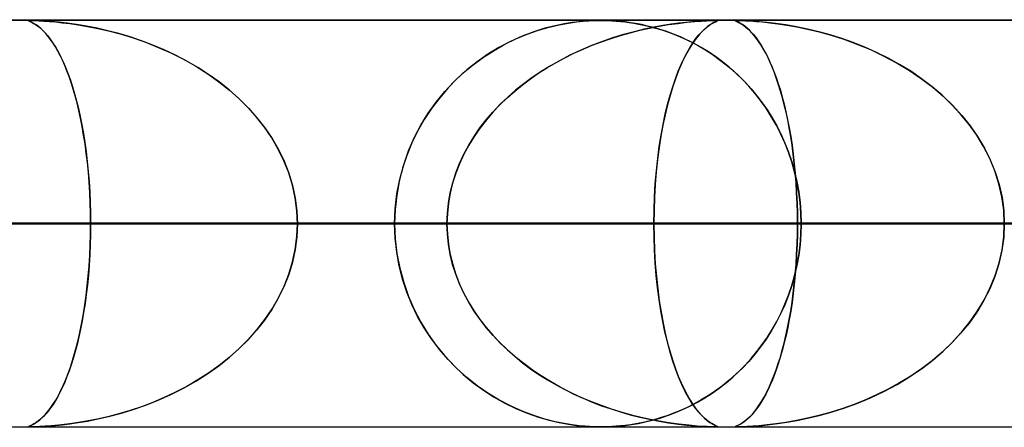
# Model space of a CAD drawing. Header units: millimetres. Extents: x -790 to 790, y -924 to 924.
# Tile 34 of 48: x 156 to 180, y 914 to 924. Entities that reach past the tile are written whole.
import ezdxf

# ---------------------------------------------------------------- set-up
doc = ezdxf.new("R2010")
doc.units = ezdxf.units.MM
doc.layers.add('HIDDEN', color=7, linetype='Continuous')
doc.layers.add('THICK', color=7, linetype='Continuous')

msp = doc.modelspace()

# ---------------------------------------------------------------- linework, layer by layer
at = {"layer": 'HIDDEN'}
for p, q in [((344.621, 923.99), (0, 923.99)), ((677, 923.99), (0, 923.99)), ((344.621, 923.99), (0, 923.99)), ((329.536, 923.98), (0, 923.98)), ((156.444, 923.973), (156.448, 923.977)), ((156.456, 923.966), (156.444, 923.973)), ((156.448, 923.977), (156.445, 923.973)), ((156.445, 923.973), (156.454, 923.967)), ((156.464, 923.979), (156.448, 923.977)), ((156.448, 923.977), (156.465, 923.979)), ((156.454, 923.967), (156.473, 923.958)), ((156.482, 923.954), (156.456, 923.966)), ((156.496, 923.98), (156.464, 923.979)), ((156.465, 923.979), (156.497, 923.98)), ((156.473, 923.958), (156.497, 923.946)), ((156.521, 923.935), (156.482, 923.954)), ((156.547, 923.979), (156.496, 923.98)), ((156.497, 923.98), (156.544, 923.979)), ((156.497, 923.946), (156.528, 923.931)), ((156.57, 923.908), (156.521, 923.935)), ((156.528, 923.931), (156.566, 923.91)), ((156.544, 923.979), (156.61, 923.978)), ((156.621, 923.977), (156.547, 923.979)), ((156.566, 923.91), (156.611, 923.883)), ((156.626, 923.873), (156.57, 923.908)), ((156.61, 923.978), (156.7, 923.974)), ((156.611, 923.883), (156.661, 923.848)), ((156.721, 923.973), (156.621, 923.977)), ((156.684, 923.831), (156.626, 923.873)), ((156.661, 923.848), (156.716, 923.805)), ((156.743, 923.782), (156.684, 923.831)), ((156.7, 923.974), (156.817, 923.967)), ((156.847, 923.965), (156.721, 923.973)), ((156.817, 923.967), (156.955, 923.958)), ((157, 923.954), (156.847, 923.965)), ((156.955, 923.958), (157.108, 923.944)), ((157.18, 923.937), (157, 923.954)), ((157.108, 923.944), (157.271, 923.927)), ((157.387, 923.914), (157.18, 923.937)), ((157.271, 923.927), (157.453, 923.905)), ((157.617, 923.882), (157.387, 923.914)), ((157.453, 923.905), (157.661, 923.875)), ((157.866, 923.84), (157.617, 923.882)), ((157.661, 923.875), (157.891, 923.836)), ((158.125, 923.789), (157.866, 923.84)), ((157.891, 923.836), (158.141, 923.786)), ((169.374, 923.852), (169.126, 923.789)), ((169.232, 923.818), (169.478, 923.875)), ((169.598, 923.898), (169.374, 923.852)), ((169.478, 923.875), (169.702, 923.916)), ((169.795, 923.93), (169.598, 923.898)), ((169.702, 923.916), (169.899, 923.944)), ((169.963, 923.951), (169.795, 923.93)), ((169.899, 923.944), (170.068, 923.961)), ((170.103, 923.964), (169.963, 923.951)), ((170.068, 923.961), (170.206, 923.971)), ((170.223, 923.972), (170.103, 923.964)), ((170.206, 923.971), (170.317, 923.977)), ((170.326, 923.977), (170.223, 923.972)), ((170.317, 923.977), (170.412, 923.979)), ((170.416, 923.979), (170.326, 923.977)), ((170.412, 923.979), (170.5, 923.98)), ((170.5, 923.98), (170.416, 923.979)), ((170.5, 923.98), (170.583, 923.979)), ((170.584, 923.979), (170.5, 923.98)), ((170.583, 923.979), (170.67, 923.977)), ((170.676, 923.977), (170.584, 923.979)), ((170.67, 923.977), (170.769, 923.973)), ((170.775, 923.972), (170.676, 923.977)), ((170.769, 923.973), (170.878, 923.966)), ((170.878, 923.966), (170.775, 923.972)), ((170.878, 923.966), (170.99, 923.956)), ((170.985, 923.956), (170.878, 923.966)), ((171.099, 923.944), (170.985, 923.956)), ((170.99, 923.956), (171.097, 923.944)), ((171.097, 923.944), (171.197, 923.931)), ((171.224, 923.927), (171.099, 923.944)), ((171.197, 923.931), (171.305, 923.914)), ((171.357, 923.905), (171.224, 923.927)), ((171.305, 923.914), (171.424, 923.893)), ((171.5, 923.878), (171.357, 923.905)), ((171.424, 923.893), (171.554, 923.867)), ((171.648, 923.845), (171.5, 923.878)), ((171.554, 923.867), (171.693, 923.834)), ((171.801, 923.806), (171.648, 923.845)), ((171.693, 923.792), (171.928, 923.838)), ((171.693, 923.834), (171.841, 923.795)), ((172.024, 923.855), (171.802, 923.814)), ((171.928, 923.838), (172.163, 923.878)), ((172.229, 923.888), (172.024, 923.855)), ((172.163, 923.878), (172.395, 923.91)), ((172.417, 923.913), (172.229, 923.888)), ((172.395, 923.91), (172.613, 923.936)), ((172.586, 923.933), (172.417, 923.913)), ((172.732, 923.947), (172.586, 923.933)), ((172.613, 923.936), (172.807, 923.954)), ((172.865, 923.958), (172.732, 923.947)), ((172.807, 923.954), (172.97, 923.966)), ((172.99, 923.967), (172.865, 923.958)), ((172.97, 923.966), (173.1, 923.973)), ((173.102, 923.973), (172.99, 923.967)), ((173.047, 923.769), (173.114, 923.825)), ((173.122, 923.832), (173.058, 923.779)), ((173.1, 923.973), (173.195, 923.977)), ((173.193, 923.977), (173.102, 923.973)), ((173.114, 923.825), (173.177, 923.871)), ((173.18, 923.873), (173.122, 923.832)), ((173.177, 923.871), (173.234, 923.906)), ((173.231, 923.905), (173.18, 923.873)), ((173.261, 923.979), (173.193, 923.977)), ((173.195, 923.977), (173.263, 923.979)), ((173.274, 923.929), (173.231, 923.905)), ((173.234, 923.906), (173.282, 923.933)), ((173.311, 923.98), (173.261, 923.979)), ((173.263, 923.979), (173.311, 923.98)), ((173.311, 923.947), (173.274, 923.929)), ((173.282, 923.933), (173.32, 923.951)), ((173.311, 923.98), (173.312, 923.98)), ((173.345, 923.979), (173.311, 923.98)), ((173.339, 923.96), (173.311, 923.947)), ((173.312, 923.98), (173.312, 923.98)), ((173.312, 923.98), (173.313, 923.98)), ((173.313, 923.98), (173.313, 923.98)), ((173.313, 923.98), (173.314, 923.98)), ((173.314, 923.98), (173.314, 923.98)), ((173.32, 923.951), (173.348, 923.964)), ((173.337, 923.98), (173.357, 923.978)), ((173.358, 923.969), (173.339, 923.96)), ((173.361, 923.977), (173.345, 923.979)), ((173.348, 923.964), (173.362, 923.972)), ((173.357, 923.978), (173.364, 923.975)), ((173.364, 923.975), (173.358, 923.969)), ((173.362, 923.972), (173.361, 923.977)), ((173.806, 923.977), (173.803, 923.973)), ((173.803, 923.973), (173.806, 923.977)), ((173.803, 923.973), (173.812, 923.967)), ((173.814, 923.966), (173.803, 923.973)), ((173.823, 923.979), (173.806, 923.977)), ((173.806, 923.977), (173.823, 923.979)), ((173.812, 923.967), (173.83, 923.958)), ((173.84, 923.954), (173.814, 923.966)), ((173.855, 923.98), (173.823, 923.979)), ((173.823, 923.979), (173.855, 923.98)), ((173.83, 923.958), (173.854, 923.947)), ((173.877, 923.936), (173.84, 923.954)), ((173.854, 923.947), (173.883, 923.933)), ((173.909, 923.979), (173.855, 923.98)), ((173.855, 923.98), (173.902, 923.979)), ((173.925, 923.91), (173.877, 923.936)), ((173.883, 923.933), (173.92, 923.913)), ((173.902, 923.979), (173.966, 923.978)), ((173.987, 923.977), (173.909, 923.979)), ((173.92, 923.913), (173.962, 923.888)), ((173.978, 923.878), (173.925, 923.91)), ((173.962, 923.888), (174.011, 923.855)), ((173.966, 923.978), (174.054, 923.974)), ((174.033, 923.838), (173.978, 923.878)), ((174.094, 923.972), (173.987, 923.977)), ((174.011, 923.855), (174.064, 923.814)), ((174.089, 923.792), (174.033, 923.838)), ((174.054, 923.974), (174.169, 923.968)), ((174.228, 923.964), (174.094, 923.972)), ((174.169, 923.968), (174.31, 923.958)), ((174.391, 923.951), (174.228, 923.964)), ((174.31, 923.958), (174.473, 923.944)), ((174.581, 923.933), (174.391, 923.951)), ((174.473, 923.944), (174.652, 923.925)), ((174.8, 923.906), (174.581, 923.933)), ((174.652, 923.925), (174.848, 923.9)), ((175.044, 923.871), (174.8, 923.906)), ((174.848, 923.9), (175.067, 923.867)), ((175.307, 923.825), (175.044, 923.871)), ((175.067, 923.867), (175.311, 923.824)), ((175.577, 923.769), (175.307, 923.825)), ((175.311, 923.824), (175.575, 923.769)), ((156.716, 923.805), (156.776, 923.752)), ((156.803, 923.726), (156.743, 923.782)), ((156.776, 923.752), (156.839, 923.688)), ((156.863, 923.662), (156.803, 923.726)), ((156.839, 923.688), (156.905, 923.613)), ((156.923, 923.591), (156.863, 923.662)), ((156.905, 923.613), (156.974, 923.525)), ((156.983, 923.512), (156.923, 923.591)), ((158.39, 923.729), (158.125, 923.789)), ((158.141, 923.786), (158.409, 923.724)), ((158.661, 923.658), (158.39, 923.729)), ((158.409, 923.724), (158.693, 923.649)), ((158.935, 923.577), (158.661, 923.658)), ((158.693, 923.649), (158.99, 923.559)), ((168.57, 923.596), (168.278, 923.465)), ((168.413, 923.529), (168.689, 923.644)), ((168.856, 923.704), (168.57, 923.596)), ((168.689, 923.644), (168.967, 923.741)), ((169.126, 923.789), (168.856, 923.704)), ((168.967, 923.741), (169.232, 923.818)), ((170.751, 923.539), (170.985, 923.613)), ((171.057, 923.634), (170.787, 923.551)), ((170.985, 923.613), (171.22, 923.68)), ((171.316, 923.705), (171.057, 923.634)), ((171.22, 923.68), (171.456, 923.739)), ((171.565, 923.765), (171.316, 923.705)), ((171.456, 923.739), (171.693, 923.792)), ((171.802, 923.814), (171.565, 923.765)), ((171.959, 923.76), (171.801, 923.806)), ((171.841, 923.795), (171.997, 923.748)), ((172.121, 923.707), (171.959, 923.76)), ((171.997, 923.748), (172.16, 923.693)), ((172.286, 923.646), (172.121, 923.707)), ((172.16, 923.693), (172.33, 923.628)), ((172.453, 923.577), (172.286, 923.646)), ((172.33, 923.628), (172.505, 923.554)), ((172.913, 923.631), (172.833, 923.533)), ((172.836, 923.537), (172.908, 923.626)), ((172.908, 923.626), (172.978, 923.703)), ((172.988, 923.712), (172.913, 923.631)), ((172.978, 923.703), (173.047, 923.769)), ((173.058, 923.779), (172.988, 923.712)), ((174.064, 923.814), (174.121, 923.765)), ((174.147, 923.739), (174.089, 923.792)), ((174.121, 923.765), (174.182, 923.705)), ((174.205, 923.68), (174.147, 923.739)), ((174.182, 923.705), (174.246, 923.634)), ((174.264, 923.613), (174.205, 923.68)), ((174.246, 923.634), (174.313, 923.551)), ((174.322, 923.539), (174.264, 923.613)), ((175.575, 923.769), (175.858, 923.701)), ((175.853, 923.703), (175.577, 923.769)), ((176.133, 923.626), (175.853, 923.703)), ((175.858, 923.701), (176.157, 923.619)), ((176.416, 923.537), (176.133, 923.626)), ((176.157, 923.619), (176.469, 923.519)), ((156.974, 923.525), (157.042, 923.427)), ((157.043, 923.426), (156.983, 923.512)), ((157.042, 923.427), (157.109, 923.32)), ((157.102, 923.332), (157.043, 923.426)), ((159.213, 923.484), (158.935, 923.577)), ((158.99, 923.559), (159.297, 923.453)), ((159.492, 923.378), (159.213, 923.484)), ((159.297, 923.453), (159.612, 923.329)), ((159.771, 923.261), (159.492, 923.378)), ((167.875, 923.247), (168.141, 923.396)), ((168.278, 923.465), (167.996, 923.317)), ((168.141, 923.396), (168.413, 923.529)), ((170.25, 923.356), (169.992, 923.246)), ((170.062, 923.276), (170.289, 923.371)), ((170.516, 923.458), (170.25, 923.356)), ((170.289, 923.371), (170.519, 923.459)), ((170.787, 923.551), (170.516, 923.458)), ((170.519, 923.459), (170.751, 923.539)), ((172.623, 923.5), (172.453, 923.577)), ((172.505, 923.554), (172.685, 923.469)), ((172.794, 923.413), (172.623, 923.5)), ((172.751, 923.418), (172.667, 923.283)), ((172.685, 923.469), (172.869, 923.373)), ((172.691, 923.323), (172.764, 923.437)), ((172.833, 923.533), (172.751, 923.418)), ((172.764, 923.437), (172.836, 923.537)), ((172.967, 923.317), (172.794, 923.413)), ((172.869, 923.373), (173.054, 923.265)), ((174.313, 923.551), (174.38, 923.458)), ((174.379, 923.459), (174.322, 923.539)), ((174.437, 923.371), (174.379, 923.459)), ((174.38, 923.458), (174.446, 923.356)), ((174.493, 923.276), (174.437, 923.371)), ((174.446, 923.356), (174.511, 923.246)), ((176.7, 923.437), (176.416, 923.537)), ((176.469, 923.519), (176.79, 923.402)), ((176.986, 923.323), (176.7, 923.437)), ((176.79, 923.402), (177.119, 923.266)), ((157.16, 923.23), (157.102, 923.332)), ((157.109, 923.32), (157.174, 923.205)), ((157.218, 923.121), (157.16, 923.23)), ((157.174, 923.205), (157.237, 923.082)), ((157.274, 923.004), (157.218, 923.121)), ((159.612, 923.329), (159.933, 923.186)), ((160.05, 923.129), (159.771, 923.261)), ((159.933, 923.186), (160.25, 923.027)), ((160.327, 922.985), (160.05, 923.129)), ((167.723, 923.151), (167.46, 922.968)), ((167.616, 923.08), (167.875, 923.247)), ((167.996, 923.317), (167.723, 923.151)), ((169.741, 923.128), (169.498, 923.002)), ((169.616, 923.065), (169.837, 923.174)), ((169.992, 923.246), (169.741, 923.128)), ((169.837, 923.174), (170.062, 923.276)), ((172.58, 923.127), (172.496, 922.954)), ((172.544, 923.055), (172.617, 923.196)), ((172.667, 923.283), (172.58, 923.127)), ((172.617, 923.196), (172.691, 923.323)), ((173.14, 923.212), (172.967, 923.317)), ((173.054, 923.265), (173.234, 923.15)), ((173.312, 923.096), (173.14, 923.212)), ((173.234, 923.15), (173.409, 923.026)), ((173.484, 922.969), (173.312, 923.096)), ((174.549, 923.174), (174.493, 923.276)), ((174.511, 923.246), (174.574, 923.128)), ((174.605, 923.065), (174.549, 923.174)), ((174.574, 923.128), (174.634, 923.002)), ((177.271, 923.196), (176.986, 923.323)), ((177.119, 923.266), (177.452, 923.108)), ((177.555, 923.055), (177.271, 923.196)), ((177.452, 923.108), (177.775, 922.935)), ((157.237, 923.082), (157.299, 922.951)), ((157.33, 922.879), (157.274, 923.004)), ((157.299, 922.951), (157.358, 922.812)), ((157.384, 922.746), (157.33, 922.879)), ((160.25, 923.027), (160.553, 922.855)), ((160.599, 922.828), (160.327, 922.985)), ((160.553, 922.855), (160.842, 922.672)), ((167.121, 922.693), (167.364, 922.895)), ((167.46, 922.968), (167.209, 922.769)), ((167.364, 922.895), (167.616, 923.08)), ((169.262, 922.869), (169.035, 922.729)), ((169.186, 922.823), (169.399, 922.948)), ((169.498, 923.002), (169.262, 922.869)), ((169.399, 922.948), (169.616, 923.065)), ((172.401, 922.732), (172.472, 922.901)), ((172.496, 922.954), (172.415, 922.768)), ((172.472, 922.901), (172.544, 923.055)), ((173.409, 923.026), (173.578, 922.895)), ((173.653, 922.833), (173.484, 922.969)), ((173.578, 922.895), (173.742, 922.757)), ((174.659, 922.948), (174.605, 923.065)), ((174.634, 923.002), (174.693, 922.869)), ((174.712, 922.823), (174.659, 922.948)), ((174.693, 922.869), (174.75, 922.729)), ((177.835, 922.901), (177.555, 923.055)), ((177.775, 922.935), (178.083, 922.749)), ((178.109, 922.732), (177.835, 922.901)), ((157.358, 922.812), (157.415, 922.665)), ((157.437, 922.605), (157.384, 922.746)), ((157.415, 922.665), (157.47, 922.511)), ((160.864, 922.657), (160.599, 922.828)), ((160.842, 922.672), (161.116, 922.477)), ((161.121, 922.473), (160.864, 922.657)), ((166.888, 922.473), (167.121, 922.693)), ((167.209, 922.769), (166.97, 922.554)), ((168.774, 922.551), (168.977, 922.691)), ((169.035, 922.729), (168.816, 922.581)), ((168.977, 922.691), (169.186, 922.823)), ((172.332, 922.55), (172.401, 922.732)), ((172.415, 922.768), (172.339, 922.569)), ((173.818, 922.688), (173.653, 922.833)), ((173.742, 922.757), (173.899, 922.611)), ((173.977, 922.534), (173.818, 922.688)), ((174.764, 922.691), (174.712, 922.823)), ((174.75, 922.729), (174.805, 922.581)), ((174.815, 922.551), (174.764, 922.691)), ((178.083, 922.749), (178.374, 922.551)), ((178.376, 922.55), (178.109, 922.732)), ((157.489, 922.456), (157.437, 922.605)), ((157.47, 922.511), (157.523, 922.349)), ((157.538, 922.298), (157.489, 922.456)), ((161.116, 922.477), (161.374, 922.271)), ((161.368, 922.276), (161.121, 922.473)), ((166.666, 922.235), (166.888, 922.473)), ((166.97, 922.554), (166.745, 922.323)), ((168.383, 922.247), (168.575, 922.403)), ((168.606, 922.427), (168.405, 922.266)), ((168.575, 922.403), (168.774, 922.551)), ((168.816, 922.581), (168.606, 922.427)), ((172.265, 922.354), (172.332, 922.55)), ((172.339, 922.569), (172.267, 922.359)), ((173.899, 922.611), (174.05, 922.459)), ((174.132, 922.37), (173.977, 922.534)), ((174.05, 922.459), (174.195, 922.299)), ((174.28, 922.197), (174.132, 922.37)), ((174.805, 922.581), (174.857, 922.427)), ((174.865, 922.403), (174.815, 922.551)), ((174.857, 922.427), (174.908, 922.266)), ((174.913, 922.247), (174.865, 922.403)), ((178.374, 922.551), (178.649, 922.341)), ((178.633, 922.354), (178.376, 922.55)), ((157.523, 922.349), (157.573, 922.181)), ((157.587, 922.131), (157.538, 922.298)), ((157.573, 922.181), (157.621, 922.003)), ((157.633, 921.956), (157.587, 922.131)), ((161.605, 922.066), (161.368, 922.276)), ((161.374, 922.271), (161.616, 922.055)), ((166.456, 921.978), (166.666, 922.235)), ((166.745, 922.323), (166.533, 922.077)), ((168.196, 922.083), (168.383, 922.247)), ((168.405, 922.266), (168.213, 922.098)), ((172.199, 922.138), (172.136, 921.906)), ((172.14, 921.92), (172.201, 922.144)), ((172.267, 922.359), (172.199, 922.138)), ((172.201, 922.144), (172.265, 922.354)), ((174.195, 922.299), (174.333, 922.132)), ((174.422, 922.016), (174.28, 922.197)), ((174.333, 922.132), (174.465, 921.958)), ((174.908, 922.266), (174.956, 922.098)), ((174.96, 922.083), (174.913, 922.247)), ((178.88, 922.144), (178.633, 922.354)), ((178.649, 922.341), (178.906, 922.121)), ((179.115, 921.92), (178.88, 922.144)), ((157.621, 922.003), (157.667, 921.817)), ((157.678, 921.772), (157.633, 921.956)), ((161.829, 921.843), (161.605, 922.066)), ((161.616, 922.055), (161.842, 921.83)), ((166.259, 921.703), (166.456, 921.978)), ((166.533, 922.077), (166.338, 921.818)), ((167.846, 921.728), (168.017, 921.91)), ((168.029, 921.922), (167.853, 921.737)), ((168.017, 921.91), (168.196, 922.083)), ((168.213, 922.098), (168.029, 921.922)), ((172.136, 921.906), (172.078, 921.663)), ((172.082, 921.682), (172.14, 921.92)), ((174.558, 921.825), (174.422, 922.016)), ((174.465, 921.958), (174.59, 921.777)), ((174.956, 922.098), (175.002, 921.922)), ((175.004, 921.91), (174.96, 922.083)), ((175.002, 921.922), (175.045, 921.737)), ((175.047, 921.728), (175.004, 921.91)), ((178.906, 922.121), (179.145, 921.889)), ((179.336, 921.682), (179.115, 921.92)), ((179.145, 921.889), (179.365, 921.648)), ((157.667, 921.817), (157.711, 921.623)), ((157.72, 921.579), (157.678, 921.772)), ((162.04, 921.607), (161.829, 921.843)), ((161.842, 921.83), (162.051, 921.593)), ((166.079, 921.41), (166.259, 921.703)), ((166.338, 921.818), (166.16, 921.547)), ((167.683, 921.539), (167.846, 921.728)), ((167.853, 921.737), (167.687, 921.544)), ((172.078, 921.663), (172.024, 921.408)), ((172.028, 921.429), (172.082, 921.682)), ((174.685, 921.626), (174.558, 921.825)), ((174.59, 921.777), (174.708, 921.588)), ((175.045, 921.737), (175.087, 921.544)), ((175.088, 921.539), (175.047, 921.728)), ((179.542, 921.429), (179.336, 921.682)), ((179.365, 921.648), (179.569, 921.394)), ((157.711, 921.623), (157.752, 921.419)), ((157.759, 921.378), (157.72, 921.579)), ((157.752, 921.419), (157.79, 921.206)), ((162.235, 921.358), (162.04, 921.607)), ((162.051, 921.593), (162.245, 921.345)), ((165.917, 921.101), (166.079, 921.41)), ((166.16, 921.547), (165.999, 921.265)), ((167.53, 921.341), (167.683, 921.539)), ((167.687, 921.544), (167.532, 921.344)), ((172.024, 921.408), (171.975, 921.141)), ((171.979, 921.163), (172.028, 921.429)), ((174.804, 921.419), (174.685, 921.626)), ((174.708, 921.588), (174.82, 921.39)), ((174.915, 921.203), (174.804, 921.419)), ((175.087, 921.544), (175.126, 921.344)), ((175.126, 921.341), (175.088, 921.539)), ((179.731, 921.163), (179.542, 921.429)), ((157.796, 921.168), (157.759, 921.378)), ((157.79, 921.206), (157.825, 920.985)), ((157.83, 920.951), (157.796, 921.168)), ((162.414, 921.096), (162.235, 921.358)), ((162.245, 921.345), (162.422, 921.084)), ((165.999, 921.265), (165.857, 920.972)), ((167.532, 921.344), (167.387, 921.135)), ((167.387, 921.135), (167.53, 921.341)), ((171.934, 920.884), (171.979, 921.163)), ((174.82, 921.39), (174.925, 921.182)), ((175.016, 920.979), (174.915, 921.203)), ((174.925, 921.182), (175.021, 920.967)), ((175.126, 921.344), (175.162, 921.135)), ((175.162, 921.135), (175.126, 921.341)), ((179.569, 921.394), (179.754, 921.128)), ((179.901, 920.884), (179.731, 921.163)), ((157.825, 920.985), (157.857, 920.755)), ((157.861, 920.726), (157.83, 920.951)), ((162.574, 920.822), (162.414, 921.096)), ((162.422, 921.084), (162.58, 920.812)), ((165.857, 920.972), (165.734, 920.669)), ((165.775, 920.776), (165.917, 921.101)), ((167.136, 920.7), (167.255, 920.921)), ((167.387, 921.135), (167.254, 920.918)), ((167.255, 920.921), (167.387, 921.135)), ((171.975, 921.141), (171.931, 920.861)), ((175.108, 920.747), (175.016, 920.979)), ((175.021, 920.967), (175.109, 920.743)), ((175.162, 921.135), (175.195, 920.918)), ((175.195, 920.921), (175.162, 921.135)), ((175.224, 920.7), (175.195, 920.921)), ((179.754, 921.128), (179.92, 920.849)), ((157.857, 920.755), (157.885, 920.519)), ((157.888, 920.494), (157.861, 920.726)), ((162.714, 920.537), (162.574, 920.822)), ((162.58, 920.812), (162.718, 920.528)), ((165.656, 920.437), (165.775, 920.776)), ((167.133, 920.694), (167.027, 920.464)), ((167.03, 920.471), (167.136, 920.7)), ((167.254, 920.918), (167.133, 920.694)), ((171.931, 920.861), (171.893, 920.569)), ((171.895, 920.591), (171.934, 920.884)), ((175.188, 920.509), (175.108, 920.747)), ((175.109, 920.743), (175.188, 920.511)), ((175.195, 920.918), (175.225, 920.694)), ((175.251, 920.471), (175.224, 920.7)), ((175.225, 920.694), (175.251, 920.464)), ((180.049, 920.591), (179.901, 920.884)), ((179.92, 920.849), (180.064, 920.559)), ((157.885, 920.519), (157.91, 920.276)), ((157.912, 920.254), (157.888, 920.494)), ((162.832, 920.24), (162.714, 920.537)), ((162.718, 920.528), (162.833, 920.233)), ((165.56, 920.085), (165.656, 920.437)), ((165.734, 920.669), (165.63, 920.354)), ((167.027, 920.464), (166.935, 920.228)), ((166.938, 920.236), (167.03, 920.471)), ((171.893, 920.569), (171.861, 920.267)), ((171.862, 920.286), (171.895, 920.591)), ((175.188, 920.511), (175.256, 920.272)), ((175.258, 920.264), (175.188, 920.509)), ((175.274, 920.236), (175.251, 920.471)), ((175.251, 920.464), (175.274, 920.228)), ((180.175, 920.286), (180.049, 920.591)), ((180.064, 920.559), (180.185, 920.259)), ((157.91, 920.276), (157.93, 920.027)), ((157.931, 920.008), (157.912, 920.254)), ((162.925, 919.936), (162.832, 920.24)), ((162.833, 920.233), (162.926, 919.93)), ((165.63, 920.354), (165.547, 920.027)), ((166.935, 920.228), (166.859, 919.988)), ((166.861, 919.994), (166.938, 920.236)), ((171.861, 920.267), (171.835, 919.956)), ((171.836, 919.972), (171.862, 920.286)), ((175.256, 920.272), (175.313, 920.025)), ((175.315, 920.015), (175.258, 920.264)), ((175.293, 919.994), (175.274, 920.236)), ((175.274, 920.228), (175.293, 919.988)), ((180.276, 919.972), (180.175, 920.286)), ((180.185, 920.259), (180.282, 919.95)), ((157.93, 920.027), (157.946, 919.773)), ((157.947, 919.758), (157.931, 920.008)), ((165.547, 920.027), (165.485, 919.689)), ((165.49, 919.724), (165.56, 920.085)), ((166.859, 919.988), (166.799, 919.742)), ((166.8, 919.747), (166.861, 919.994)), ((171.835, 919.956), (171.816, 919.639)), ((171.817, 919.65), (171.836, 919.972)), ((175.308, 919.747), (175.293, 919.994)), ((175.293, 919.988), (175.308, 919.742)), ((175.313, 920.025), (175.359, 919.772)), ((175.36, 919.762), (175.315, 920.015)), ((180.349, 919.65), (180.276, 919.972)), ((157.946, 919.773), (157.958, 919.514)), ((157.958, 919.504), (157.947, 919.758)), ((162.993, 919.625), (162.925, 919.936)), ((162.926, 919.93), (162.993, 919.621)), ((165.449, 919.358), (165.49, 919.724)), ((166.756, 919.497), (166.8, 919.747)), ((166.799, 919.742), (166.756, 919.493)), ((175.319, 919.497), (175.308, 919.747)), ((175.308, 919.742), (175.319, 919.493)), ((175.359, 919.772), (175.392, 919.514)), ((175.393, 919.507), (175.36, 919.762)), ((180.282, 919.95), (180.352, 919.635)), ((157.958, 919.514), (157.965, 919.253)), ((157.965, 919.248), (157.958, 919.504)), ((163.034, 919.31), (162.993, 919.625)), ((162.993, 919.621), (163.034, 919.307)), ((165.485, 919.689), (165.447, 919.342)), ((166.729, 919.245), (166.756, 919.497)), ((166.756, 919.493), (166.729, 919.242)), ((171.805, 919.323), (171.817, 919.65)), ((171.816, 919.639), (171.805, 919.317)), ((175.326, 919.245), (175.319, 919.497)), ((175.319, 919.493), (175.326, 919.242)), ((175.392, 919.514), (175.412, 919.253)), ((175.412, 919.249), (175.393, 919.507)), ((180.393, 919.323), (180.349, 919.65)), ((180.352, 919.635), (180.394, 919.314)), ((157.965, 919.253), (157.967, 918.99)), ((157.967, 918.99), (157.965, 919.248)), ((163.048, 918.99), (163.034, 919.31)), ((163.034, 919.307), (163.048, 918.99)), ((165.434, 918.99), (165.449, 919.358)), ((165.447, 919.342), (165.434, 918.99)), ((166.72, 918.99), (166.729, 919.245)), ((166.729, 919.242), (166.72, 918.99)), ((171.801, 918.99), (171.805, 919.323)), ((171.805, 919.317), (171.801, 918.99)), ((175.328, 918.99), (175.326, 919.245)), ((175.326, 919.242), (175.328, 918.99)), ((175.412, 919.253), (175.419, 918.99)), ((175.419, 918.99), (175.412, 919.249)), ((180.409, 918.99), (180.393, 919.323)), ((180.394, 919.314), (180.409, 918.99)), ((171.801, 918.99), (0, 918.99)), ((0, 918.99), (166.72, 918.99)), ((0, 918.99), (171.801, 918.99)), ((166.72, 918.99), (0, 918.99)), ((189.161, 918.99), (0, 918.99)), ((0, 918.99), (184.08, 918.99)), ((0, 918.99), (189.161, 918.99)), ((184.08, 918.99), (0, 918.99)), ((206.521, 918.99), (0, 918.99)), ((0, 918.99), (201.44, 918.99)), ((0, 918.99), (206.521, 918.99)), ((201.44, 918.99), (0, 918.99)), ((223.88, 918.99), (0, 918.99)), ((0, 918.99), (218.8, 918.99)), ((0, 918.99), (223.88, 918.99)), ((218.8, 918.99), (0, 918.99)), ((241.24, 918.99), (0, 918.99)), ((0, 918.99), (236.159, 918.99)), ((0, 918.99), (241.24, 918.99)), ((236.159, 918.99), (0, 918.99)), ((258.599, 918.99), (0, 918.99)), ((0, 918.99), (253.518, 918.99)), ((0, 918.99), (258.599, 918.99)), ((253.518, 918.99), (0, 918.99)), ((275.958, 918.99), (0, 918.99)), ((0, 918.99), (270.877, 918.99)), ((0, 918.99), (275.958, 918.99)), ((270.877, 918.99), (0, 918.99)), ((293.317, 918.99), (0, 918.99)), ((0, 918.99), (288.236, 918.99)), ((0, 918.99), (293.317, 918.99)), ((288.236, 918.99), (0, 918.99)), ((310.676, 918.99), (0, 918.99)), ((0, 918.99), (305.595, 918.99)), ((0, 918.99), (310.676, 918.99)), ((305.595, 918.99), (0, 918.99)), ((328.035, 918.99), (0, 918.99)), ((0, 918.99), (322.954, 918.99)), ((0, 918.99), (328.035, 918.99)), ((322.954, 918.99), (0, 918.99)), ((88.517, 918.99), (165.434, 918.99)), ((165.434, 918.99), (88.517, 918.99)), ((175.419, 918.99), (93.599, 918.99)), ((93.599, 918.99), (175.419, 918.99)), ((105.882, 918.99), (199.547, 918.99)), ((199.547, 918.99), (105.882, 918.99)), ((209.53, 918.99), (110.963, 918.99)), ((110.963, 918.99), (209.53, 918.99)), ((123.245, 918.99), (233.657, 918.99)), ((233.657, 918.99), (123.245, 918.99)), ((243.639, 918.99), (128.326, 918.99)), ((128.326, 918.99), (243.639, 918.99)), ((140.606, 918.99), (267.763, 918.99)), ((267.763, 918.99), (140.606, 918.99)), ((165.434, 918.99), (141.302, 918.99)), ((141.302, 918.99), (165.434, 918.99)), ((277.745, 918.99), (145.687, 918.99)), ((145.687, 918.99), (277.745, 918.99)), ((145.687, 918.99), (157.967, 918.99)), ((157.967, 918.99), (145.687, 918.99)), ((166.72, 918.99), (154.441, 918.99)), ((154.441, 918.99), (166.72, 918.99)), ((157.965, 918.727), (157.967, 918.99)), ((157.967, 918.99), (157.965, 918.732)), ((157.967, 918.99), (301.869, 918.99)), ((301.869, 918.99), (157.967, 918.99)), ((163.048, 918.99), (163.034, 918.67)), ((163.034, 918.673), (163.048, 918.99)), ((311.85, 918.99), (163.048, 918.99)), ((163.048, 918.99), (311.85, 918.99)), ((163.048, 918.99), (175.328, 918.99)), ((175.328, 918.99), (163.048, 918.99)), ((165.434, 918.99), (165.449, 918.622)), ((165.447, 918.638), (165.434, 918.99)), ((166.72, 918.99), (166.729, 918.735)), ((166.729, 918.738), (166.72, 918.99)), ((171.805, 918.666), (171.801, 918.99)), ((171.801, 918.99), (171.805, 918.657)), ((184.08, 918.99), (171.801, 918.99)), ((171.801, 918.99), (184.08, 918.99)), ((175.326, 918.738), (175.328, 918.99)), ((175.328, 918.99), (175.326, 918.735)), ((175.328, 918.99), (335.973, 918.99)), ((335.973, 918.99), (175.328, 918.99)), ((175.412, 918.727), (175.419, 918.99)), ((175.419, 918.99), (175.412, 918.731)), ((199.547, 918.99), (175.419, 918.99)), ((175.419, 918.99), (199.547, 918.99)), ((180.409, 918.99), (180.393, 918.657)), ((180.394, 918.666), (180.409, 918.99)), ((157.965, 918.732), (157.958, 918.476)), ((157.958, 918.466), (157.965, 918.727)), ((162.993, 918.359), (163.034, 918.673)), ((163.034, 918.67), (162.993, 918.355)), ((165.485, 918.291), (165.447, 918.638)), ((165.449, 918.622), (165.49, 918.256)), ((166.756, 918.487), (166.729, 918.738)), ((166.729, 918.735), (166.756, 918.483)), ((171.816, 918.345), (171.805, 918.666)), ((171.805, 918.657), (171.817, 918.33)), ((175.319, 918.487), (175.326, 918.738)), ((175.326, 918.735), (175.319, 918.483)), ((175.392, 918.466), (175.412, 918.727)), ((175.412, 918.731), (175.393, 918.473)), ((180.393, 918.657), (180.349, 918.33)), ((180.352, 918.345), (180.394, 918.666)), ((157.946, 918.207), (157.958, 918.466)), ((157.958, 918.476), (157.947, 918.222)), ((162.993, 918.355), (162.925, 918.044)), ((162.926, 918.05), (162.993, 918.359)), ((165.547, 917.953), (165.485, 918.291)), ((166.799, 918.237), (166.756, 918.487)), ((166.756, 918.483), (166.8, 918.233)), ((171.834, 918.03), (171.816, 918.345)), ((171.817, 918.33), (171.836, 918.008)), ((175.308, 918.237), (175.319, 918.487)), ((175.319, 918.483), (175.308, 918.233)), ((175.359, 918.208), (175.392, 918.466)), ((175.393, 918.473), (175.36, 918.218)), ((180.349, 918.33), (180.276, 918.008)), ((180.282, 918.03), (180.352, 918.345)), ((157.93, 917.953), (157.946, 918.207)), ((157.947, 918.222), (157.931, 917.972)), ((162.925, 918.044), (162.832, 917.74)), ((162.833, 917.747), (162.926, 918.05)), ((165.49, 918.256), (165.56, 917.895)), ((166.859, 917.992), (166.799, 918.237)), ((166.8, 918.233), (166.861, 917.986)), ((171.86, 917.721), (171.834, 918.03)), ((175.293, 917.992), (175.308, 918.237)), ((175.308, 918.233), (175.293, 917.986)), ((175.313, 917.955), (175.359, 918.208)), ((175.36, 918.218), (175.315, 917.965)), ((180.185, 917.721), (180.282, 918.03)), ((157.91, 917.704), (157.93, 917.953)), ((157.931, 917.972), (157.912, 917.726)), ((165.63, 917.626), (165.547, 917.953)), ((165.56, 917.895), (165.656, 917.543)), ((166.935, 917.752), (166.859, 917.992)), ((166.861, 917.986), (166.938, 917.744)), ((171.836, 918.008), (171.862, 917.694)), ((175.256, 917.708), (175.313, 917.955)), ((175.315, 917.965), (175.258, 917.716)), ((175.274, 917.752), (175.293, 917.992)), ((175.293, 917.986), (175.274, 917.744)), ((180.276, 918.008), (180.175, 917.694)), ((157.885, 917.461), (157.91, 917.704)), ((157.912, 917.726), (157.888, 917.486)), ((162.832, 917.74), (162.714, 917.443)), ((162.718, 917.452), (162.833, 917.747)), ((165.734, 917.311), (165.63, 917.626)), ((165.656, 917.543), (165.775, 917.204)), ((167.027, 917.516), (166.935, 917.752)), ((166.938, 917.744), (167.03, 917.509)), ((171.892, 917.421), (171.86, 917.721)), ((171.862, 917.694), (171.895, 917.389)), ((175.258, 917.716), (175.188, 917.471)), ((175.188, 917.469), (175.256, 917.708)), ((175.251, 917.516), (175.274, 917.752)), ((175.274, 917.744), (175.251, 917.509)), ((180.175, 917.694), (180.049, 917.389)), ((180.064, 917.421), (180.185, 917.721)), ((157.857, 917.225), (157.885, 917.461)), ((157.888, 917.486), (157.861, 917.254)), ((162.714, 917.443), (162.574, 917.158)), ((162.58, 917.168), (162.718, 917.452)), ((165.857, 917.008), (165.734, 917.311)), ((167.133, 917.286), (167.027, 917.516)), ((167.03, 917.509), (167.136, 917.28)), ((171.929, 917.131), (171.892, 917.421)), ((171.895, 917.389), (171.934, 917.096)), ((175.188, 917.471), (175.108, 917.233)), ((175.109, 917.237), (175.188, 917.469)), ((175.251, 917.509), (175.224, 917.28)), ((175.225, 917.286), (175.251, 917.516)), ((180.049, 917.389), (179.901, 917.096)), ((179.92, 917.131), (180.064, 917.421)), ((157.825, 916.995), (157.857, 917.225)), ((157.861, 917.254), (157.83, 917.029)), ((162.574, 917.158), (162.414, 916.884)), ((162.422, 916.896), (162.58, 917.168)), ((165.775, 917.204), (165.917, 916.879)), ((167.254, 917.062), (167.133, 917.286)), ((167.136, 917.28), (167.255, 917.059)), ((167.387, 916.845), (167.254, 917.062)), ((167.255, 917.059), (167.387, 916.845)), ((171.973, 916.852), (171.929, 917.131)), ((171.934, 917.096), (171.979, 916.817)), ((175.108, 917.233), (175.016, 917.001)), ((175.021, 917.013), (175.109, 917.237)), ((175.162, 916.845), (175.195, 917.062)), ((175.195, 917.059), (175.162, 916.845)), ((175.195, 917.062), (175.225, 917.286)), ((175.224, 917.28), (175.195, 917.059)), ((179.901, 917.096), (179.731, 916.817)), ((179.754, 916.852), (179.92, 917.131)), ((157.796, 916.812), (157.759, 916.602)), ((157.79, 916.774), (157.825, 916.995)), ((157.83, 917.029), (157.796, 916.812)), ((162.414, 916.884), (162.235, 916.622)), ((162.245, 916.635), (162.422, 916.896)), ((165.999, 916.715), (165.857, 917.008)), ((165.917, 916.879), (166.079, 916.57)), ((167.387, 916.845), (167.53, 916.639)), ((167.532, 916.636), (167.387, 916.845)), ((172.021, 916.586), (171.973, 916.852)), ((171.979, 916.817), (172.028, 916.551)), ((175.016, 917.001), (174.915, 916.777)), ((174.925, 916.798), (175.021, 917.013)), ((175.126, 916.636), (175.162, 916.845)), ((175.162, 916.845), (175.126, 916.639)), ((179.731, 916.817), (179.542, 916.551)), ((179.569, 916.586), (179.754, 916.852)), ((157.759, 916.602), (157.72, 916.401)), ((157.752, 916.561), (157.79, 916.774)), ((162.235, 916.622), (162.04, 916.373)), ((162.051, 916.387), (162.245, 916.635)), ((166.16, 916.433), (165.999, 916.715)), ((166.079, 916.57), (166.259, 916.277)), ((167.53, 916.639), (167.683, 916.441)), ((167.687, 916.436), (167.532, 916.636)), ((172.074, 916.332), (172.021, 916.586)), ((174.708, 916.392), (174.82, 916.591)), ((174.915, 916.777), (174.804, 916.561)), ((174.82, 916.591), (174.925, 916.798)), ((175.087, 916.436), (175.126, 916.636)), ((175.126, 916.639), (175.088, 916.441)), ((179.365, 916.332), (179.569, 916.586)), ((157.667, 916.163), (157.711, 916.357)), ((157.72, 916.401), (157.678, 916.208)), ((157.711, 916.357), (157.752, 916.561)), ((162.04, 916.373), (161.829, 916.137)), ((161.842, 916.15), (162.051, 916.387)), ((166.338, 916.162), (166.16, 916.433)), ((167.683, 916.441), (167.846, 916.252)), ((167.853, 916.243), (167.687, 916.436)), ((172.028, 916.551), (172.082, 916.298)), ((172.132, 916.091), (172.074, 916.332)), ((174.685, 916.354), (174.558, 916.155)), ((174.59, 916.203), (174.708, 916.392)), ((174.804, 916.561), (174.685, 916.354)), ((175.045, 916.243), (175.087, 916.436)), ((175.088, 916.441), (175.047, 916.252)), ((179.145, 916.091), (179.365, 916.332)), ((179.542, 916.551), (179.336, 916.298)), ((157.621, 915.977), (157.667, 916.163)), ((157.678, 916.208), (157.633, 916.024)), ((161.829, 916.137), (161.605, 915.914)), ((161.616, 915.924), (161.842, 916.15)), ((166.259, 916.277), (166.456, 916.002)), ((166.533, 915.903), (166.338, 916.162)), ((167.846, 916.252), (168.017, 916.07)), ((168.029, 916.058), (167.853, 916.243)), ((172.082, 916.298), (172.14, 916.06)), ((172.194, 915.859), (172.132, 916.091)), ((174.558, 916.155), (174.422, 915.964)), ((174.465, 916.022), (174.59, 916.203)), ((175.002, 916.058), (175.045, 916.243)), ((175.047, 916.252), (175.004, 916.07)), ((178.906, 915.859), (179.145, 916.091)), ((179.336, 916.298), (179.115, 916.06)), ((157.587, 915.849), (157.538, 915.682)), ((157.573, 915.799), (157.621, 915.977)), ((157.633, 916.024), (157.587, 915.849)), ((161.605, 915.914), (161.368, 915.704)), ((161.374, 915.709), (161.616, 915.924)), ((166.456, 916.002), (166.666, 915.745)), ((166.745, 915.657), (166.533, 915.903)), ((168.017, 916.07), (168.196, 915.897)), ((168.213, 915.882), (168.029, 916.058)), ((168.196, 915.897), (168.383, 915.733)), ((168.405, 915.714), (168.213, 915.882)), ((172.14, 916.06), (172.201, 915.836)), ((172.261, 915.639), (172.194, 915.859)), ((174.195, 915.681), (174.333, 915.848)), ((174.422, 915.964), (174.28, 915.783)), ((174.333, 915.848), (174.465, 916.022)), ((174.908, 915.714), (174.956, 915.882)), ((174.96, 915.897), (174.913, 915.733)), ((174.956, 915.882), (175.002, 916.058)), ((175.004, 916.07), (174.96, 915.897)), ((178.649, 915.639), (178.906, 915.859)), ((179.115, 916.06), (178.88, 915.836)), ((157.47, 915.469), (157.523, 915.631)), ((157.538, 915.682), (157.489, 915.524)), ((157.523, 915.631), (157.573, 915.799)), ((161.116, 915.503), (161.374, 915.709)), ((161.368, 915.704), (161.121, 915.507)), ((166.666, 915.745), (166.888, 915.507)), ((166.97, 915.426), (166.745, 915.657)), ((168.383, 915.733), (168.575, 915.577)), ((168.606, 915.553), (168.405, 915.714)), ((172.201, 915.836), (172.265, 915.626)), ((172.332, 915.429), (172.261, 915.639)), ((172.265, 915.626), (172.332, 915.43)), ((174.132, 915.61), (173.977, 915.446)), ((174.05, 915.521), (174.195, 915.681)), ((174.28, 915.783), (174.132, 915.61)), ((174.857, 915.553), (174.908, 915.714)), ((174.913, 915.733), (174.865, 915.577)), ((178.374, 915.429), (178.649, 915.639)), ((178.633, 915.626), (178.376, 915.43)), ((178.88, 915.836), (178.633, 915.626)), ((157.437, 915.375), (157.384, 915.234)), ((157.415, 915.315), (157.47, 915.469)), ((157.489, 915.524), (157.437, 915.375)), ((160.842, 915.308), (161.116, 915.503)), ((161.121, 915.507), (160.864, 915.323)), ((166.888, 915.507), (167.121, 915.287)), ((167.209, 915.211), (166.97, 915.426)), ((168.575, 915.577), (168.774, 915.429)), ((168.816, 915.399), (168.606, 915.553)), ((168.774, 915.429), (168.977, 915.289)), ((169.035, 915.251), (168.816, 915.399)), ((172.332, 915.43), (172.401, 915.248)), ((172.408, 915.231), (172.332, 915.429)), ((173.742, 915.223), (173.899, 915.369)), ((173.977, 915.446), (173.818, 915.292)), ((173.899, 915.369), (174.05, 915.521)), ((174.75, 915.251), (174.805, 915.399)), ((174.815, 915.429), (174.764, 915.289)), ((174.805, 915.399), (174.857, 915.553)), ((174.865, 915.577), (174.815, 915.429)), ((178.083, 915.231), (178.374, 915.429)), ((178.376, 915.43), (178.109, 915.248)), ((157.299, 915.029), (157.358, 915.168)), ((157.384, 915.234), (157.33, 915.101)), ((157.358, 915.168), (157.415, 915.315)), ((160.25, 914.953), (160.553, 915.125)), ((160.599, 915.152), (160.327, 914.995)), ((160.553, 915.125), (160.842, 915.308)), ((160.864, 915.323), (160.599, 915.152)), ((167.121, 915.287), (167.364, 915.085)), ((167.46, 915.012), (167.209, 915.211)), ((168.977, 915.289), (169.186, 915.156)), ((169.262, 915.111), (169.035, 915.251)), ((169.186, 915.156), (169.399, 915.032)), ((172.401, 915.248), (172.472, 915.079)), ((172.488, 915.045), (172.408, 915.231)), ((173.653, 915.147), (173.484, 915.01)), ((173.578, 915.085), (173.742, 915.223)), ((173.818, 915.292), (173.653, 915.147)), ((174.712, 915.156), (174.659, 915.032)), ((174.693, 915.111), (174.75, 915.251)), ((174.764, 915.289), (174.712, 915.156)), ((177.775, 915.045), (178.083, 915.231)), ((178.109, 915.248), (177.835, 915.079)), ((157.174, 914.775), (157.237, 914.898)), ((157.274, 914.976), (157.218, 914.859)), ((157.237, 914.898), (157.299, 915.029)), ((157.33, 915.101), (157.274, 914.976)), ((159.933, 914.794), (160.25, 914.953)), ((160.327, 914.995), (160.05, 914.851)), ((167.364, 915.085), (167.616, 914.9)), ((167.723, 914.829), (167.46, 915.012)), ((167.616, 914.9), (167.875, 914.733)), ((169.498, 914.978), (169.262, 915.111)), ((169.399, 915.032), (169.616, 914.915)), ((169.741, 914.852), (169.498, 914.978)), ((169.616, 914.915), (169.837, 914.806)), ((172.472, 915.079), (172.544, 914.925)), ((172.571, 914.872), (172.488, 915.045)), ((172.544, 914.925), (172.617, 914.784)), ((173.312, 914.884), (173.14, 914.768)), ((173.234, 914.83), (173.409, 914.954)), ((173.484, 915.01), (173.312, 914.884)), ((173.409, 914.954), (173.578, 915.085)), ((174.605, 914.915), (174.549, 914.806)), ((174.574, 914.852), (174.634, 914.978)), ((174.659, 915.032), (174.605, 914.915)), ((174.634, 914.978), (174.693, 915.111)), ((177.555, 914.925), (177.271, 914.784)), ((177.452, 914.872), (177.775, 915.045)), ((177.835, 915.079), (177.555, 914.925)), ((157.042, 914.553), (157.109, 914.66)), ((157.102, 914.648), (157.043, 914.554)), ((157.16, 914.75), (157.102, 914.648)), ((157.109, 914.66), (157.174, 914.775)), ((157.218, 914.859), (157.16, 914.75)), ((159.297, 914.527), (159.612, 914.651)), ((159.771, 914.719), (159.492, 914.602)), ((159.612, 914.651), (159.933, 914.794)), ((160.05, 914.851), (159.771, 914.719)), ((167.996, 914.663), (167.723, 914.829)), ((167.875, 914.733), (168.141, 914.584)), ((168.278, 914.515), (167.996, 914.663)), ((169.992, 914.734), (169.741, 914.852)), ((169.837, 914.806), (170.062, 914.704)), ((170.25, 914.624), (169.992, 914.734)), ((170.062, 914.704), (170.289, 914.609)), ((172.657, 914.714), (172.571, 914.872)), ((172.617, 914.784), (172.691, 914.657)), ((172.741, 914.578), (172.657, 914.714)), ((172.691, 914.657), (172.764, 914.544)), ((172.967, 914.663), (172.794, 914.567)), ((172.869, 914.607), (173.054, 914.715)), ((173.14, 914.768), (172.967, 914.663)), ((173.054, 914.715), (173.234, 914.83)), ((174.493, 914.704), (174.437, 914.609)), ((174.446, 914.624), (174.511, 914.734)), ((174.549, 914.806), (174.493, 914.704)), ((174.511, 914.734), (174.574, 914.852)), ((176.986, 914.657), (176.7, 914.544)), ((176.79, 914.578), (177.119, 914.714)), ((177.271, 914.784), (176.986, 914.657)), ((177.119, 914.714), (177.452, 914.872)), ((156.923, 914.389), (156.863, 914.318)), ((156.905, 914.367), (156.974, 914.455)), ((156.983, 914.468), (156.923, 914.389)), ((156.974, 914.455), (157.042, 914.553)), ((157.043, 914.554), (156.983, 914.468)), ((158.935, 914.403), (158.661, 914.322)), ((158.693, 914.331), (158.99, 914.421)), ((159.213, 914.496), (158.935, 914.403)), ((158.99, 914.421), (159.297, 914.527)), ((159.492, 914.602), (159.213, 914.496)), ((168.141, 914.584), (168.413, 914.451)), ((168.57, 914.384), (168.278, 914.515)), ((168.413, 914.451), (168.689, 914.336)), ((170.516, 914.522), (170.25, 914.624)), ((170.289, 914.609), (170.519, 914.521)), ((170.787, 914.429), (170.516, 914.522)), ((170.519, 914.521), (170.751, 914.441)), ((170.751, 914.441), (170.985, 914.367)), ((171.057, 914.346), (170.787, 914.429)), ((172.453, 914.403), (172.286, 914.334)), ((172.33, 914.352), (172.505, 914.426)), ((172.623, 914.48), (172.453, 914.403)), ((172.505, 914.426), (172.685, 914.511)), ((172.794, 914.567), (172.623, 914.48)), ((172.685, 914.511), (172.869, 914.607)), ((172.823, 914.461), (172.741, 914.578)), ((172.764, 914.544), (172.836, 914.443)), ((172.902, 914.361), (172.823, 914.461)), ((172.836, 914.443), (172.908, 914.354)), ((174.246, 914.346), (174.313, 914.429)), ((174.322, 914.441), (174.264, 914.367)), ((174.313, 914.429), (174.38, 914.522)), ((174.379, 914.521), (174.322, 914.441)), ((174.437, 914.609), (174.379, 914.521)), ((174.38, 914.522), (174.446, 914.624)), ((176.416, 914.443), (176.133, 914.354)), ((176.157, 914.361), (176.469, 914.461)), ((176.7, 914.544), (176.416, 914.443)), ((176.469, 914.461), (176.79, 914.578)), ((156.684, 914.149), (156.626, 914.107)), ((156.661, 914.132), (156.716, 914.175)), ((156.743, 914.198), (156.684, 914.149)), ((156.716, 914.175), (156.776, 914.228)), ((156.803, 914.254), (156.743, 914.198)), ((156.776, 914.228), (156.839, 914.292)), ((156.863, 914.318), (156.803, 914.254)), ((156.839, 914.292), (156.905, 914.367)), ((158.125, 914.191), (157.866, 914.14)), ((157.891, 914.144), (158.141, 914.194)), ((158.39, 914.251), (158.125, 914.191)), ((158.141, 914.194), (158.409, 914.256)), ((158.661, 914.322), (158.39, 914.251)), ((158.409, 914.256), (158.693, 914.331)), ((168.856, 914.276), (168.57, 914.384)), ((168.689, 914.336), (168.967, 914.239)), ((169.126, 914.191), (168.856, 914.276)), ((168.967, 914.239), (169.232, 914.162)), ((169.374, 914.128), (169.126, 914.191)), ((169.232, 914.162), (169.478, 914.105)), ((170.985, 914.367), (171.22, 914.3)), ((171.316, 914.275), (171.057, 914.346)), ((171.22, 914.3), (171.456, 914.241)), ((171.565, 914.215), (171.316, 914.275)), ((171.456, 914.241), (171.693, 914.188)), ((171.802, 914.166), (171.565, 914.215)), ((171.801, 914.174), (171.648, 914.135)), ((171.693, 914.188), (171.928, 914.142)), ((171.693, 914.146), (171.841, 914.185)), ((171.959, 914.22), (171.801, 914.174)), ((172.024, 914.125), (171.802, 914.166)), ((171.841, 914.185), (171.997, 914.232)), ((172.121, 914.273), (171.959, 914.22)), ((171.997, 914.232), (172.16, 914.287)), ((172.286, 914.334), (172.121, 914.273)), ((172.16, 914.287), (172.33, 914.352)), ((172.977, 914.279), (172.902, 914.361)), ((172.908, 914.354), (172.978, 914.277)), ((173.048, 914.211), (172.977, 914.279)), ((172.978, 914.277), (173.047, 914.211)), ((173.047, 914.211), (173.114, 914.155)), ((173.113, 914.156), (173.048, 914.211)), ((173.171, 914.113), (173.113, 914.156)), ((173.114, 914.155), (173.177, 914.109)), ((174.011, 914.125), (174.064, 914.166)), ((174.089, 914.188), (174.033, 914.142)), ((174.064, 914.166), (174.121, 914.215)), ((174.147, 914.241), (174.089, 914.188)), ((174.121, 914.215), (174.182, 914.275)), ((174.205, 914.3), (174.147, 914.241)), ((174.182, 914.275), (174.246, 914.346)), ((174.264, 914.367), (174.205, 914.3)), ((175.307, 914.155), (175.044, 914.109)), ((175.067, 914.113), (175.311, 914.156)), ((175.577, 914.211), (175.307, 914.155)), ((175.311, 914.156), (175.575, 914.211)), ((175.575, 914.211), (175.858, 914.279)), ((175.853, 914.277), (175.577, 914.211)), ((176.133, 914.354), (175.853, 914.277)), ((175.858, 914.279), (176.157, 914.361)), ((0, 914), (329.536, 914)), ((344.621, 913.99), (0, 913.99)), ((677, 913.99), (0, 913.99)), ((344.621, 913.99), (0, 913.99)), ((87.063, 914), (170.5, 914)), ((104.422, 914), (204.6, 914)), ((121.78, 914), (238.7, 914)), ((139.138, 914), (272.8, 914)), ((156.456, 914.014), (156.444, 914.007)), ((156.444, 914.007), (156.448, 914.003)), ((156.445, 914.007), (156.454, 914.013)), ((156.448, 914.003), (156.445, 914.007)), ((156.464, 914.001), (156.448, 914.003)), ((156.448, 914.003), (156.465, 914.001)), ((156.454, 914.013), (156.473, 914.022)), ((156.482, 914.026), (156.456, 914.014)), ((156.496, 914), (156.464, 914.001)), ((156.465, 914.001), (156.497, 914)), ((156.473, 914.022), (156.497, 914.034)), ((156.521, 914.045), (156.482, 914.026)), ((156.547, 914.001), (156.496, 914)), ((156.497, 914.034), (156.528, 914.049)), ((156.497, 914), (156.544, 914)), ((156.497, 914), (306.9, 914)), ((156.57, 914.072), (156.521, 914.045)), ((156.528, 914.049), (156.566, 914.07)), ((156.544, 914), (156.61, 914.002)), ((156.621, 914.003), (156.547, 914.001)), ((156.566, 914.07), (156.611, 914.097)), ((156.626, 914.107), (156.57, 914.072)), ((156.61, 914.002), (156.7, 914.006)), ((156.611, 914.097), (156.661, 914.132)), ((156.721, 914.007), (156.621, 914.003)), ((156.7, 914.006), (156.817, 914.013)), ((156.847, 914.015), (156.721, 914.007)), ((156.817, 914.013), (156.955, 914.023)), ((157, 914.026), (156.847, 914.015)), ((156.955, 914.023), (157.108, 914.036)), ((157.18, 914.043), (157, 914.026)), ((157.108, 914.036), (157.271, 914.053)), ((157.387, 914.066), (157.18, 914.043)), ((157.271, 914.053), (157.453, 914.075)), ((157.617, 914.098), (157.387, 914.066)), ((157.453, 914.075), (157.661, 914.105)), ((157.866, 914.14), (157.617, 914.098)), ((157.661, 914.105), (157.891, 914.144)), ((169.598, 914.082), (169.374, 914.128)), ((169.478, 914.105), (169.702, 914.064)), ((169.795, 914.05), (169.598, 914.082)), ((169.702, 914.064), (169.899, 914.036)), ((169.963, 914.029), (169.795, 914.05)), ((169.899, 914.036), (170.068, 914.019)), ((170.103, 914.016), (169.963, 914.029)), ((170.068, 914.019), (170.206, 914.009)), ((170.223, 914.008), (170.103, 914.016)), ((170.206, 914.009), (170.317, 914.003)), ((170.326, 914.003), (170.223, 914.008)), ((170.317, 914.003), (170.412, 914.001)), ((170.416, 914.001), (170.326, 914.003)), ((170.412, 914.001), (170.5, 914)), ((170.5, 914), (170.416, 914.001)), ((170.5, 914), (170.583, 914.001)), ((170.584, 914.001), (170.5, 914)), ((170.583, 914.001), (170.67, 914.003)), ((170.676, 914.003), (170.584, 914.001)), ((170.67, 914.003), (170.769, 914.007)), ((170.775, 914.008), (170.676, 914.003)), ((170.769, 914.007), (170.878, 914.014)), ((170.878, 914.014), (170.775, 914.008)), ((170.878, 914.014), (170.99, 914.024)), ((170.985, 914.024), (170.878, 914.014)), ((171.099, 914.036), (170.985, 914.024)), ((170.99, 914.024), (171.097, 914.036)), ((171.097, 914.036), (171.197, 914.049)), ((171.224, 914.053), (171.099, 914.036)), ((171.197, 914.049), (171.305, 914.066)), ((171.357, 914.075), (171.224, 914.053)), ((171.305, 914.066), (171.424, 914.087)), ((171.5, 914.102), (171.357, 914.075)), ((171.424, 914.087), (171.554, 914.113)), ((171.648, 914.135), (171.5, 914.102)), ((171.554, 914.113), (171.693, 914.146)), ((171.928, 914.142), (172.163, 914.102)), ((172.229, 914.092), (172.024, 914.125)), ((172.163, 914.102), (172.395, 914.07)), ((172.417, 914.067), (172.229, 914.092)), ((172.395, 914.07), (172.613, 914.044)), ((172.586, 914.047), (172.417, 914.067)), ((172.732, 914.033), (172.586, 914.047)), ((172.613, 914.044), (172.807, 914.026)), ((172.865, 914.021), (172.732, 914.033)), ((172.807, 914.026), (172.97, 914.014)), ((172.99, 914.013), (172.865, 914.021)), ((172.97, 914.014), (173.1, 914.007)), ((173.102, 914.007), (172.99, 914.013)), ((173.1, 914.007), (173.195, 914.003)), ((173.193, 914.003), (173.102, 914.007)), ((173.223, 914.08), (173.171, 914.113)), ((173.177, 914.109), (173.234, 914.073)), ((173.261, 914.001), (173.193, 914.003)), ((173.195, 914.003), (173.263, 914)), ((173.267, 914.055), (173.223, 914.08)), ((173.234, 914.073), (173.282, 914.047)), ((173.311, 914), (173.261, 914.001)), ((173.263, 914), (173.311, 914)), ((173.304, 914.036), (173.267, 914.055)), ((173.282, 914.047), (173.32, 914.029)), ((173.335, 914.022), (173.304, 914.036)), ((173.345, 914.001), (173.311, 914)), ((173.311, 914), (173.342, 914)), ((173.32, 914.029), (173.348, 914.016)), ((173.355, 914.012), (173.335, 914.022)), ((173.342, 914), (173.36, 914.002)), ((173.361, 914.003), (173.345, 914.001)), ((173.348, 914.016), (173.362, 914.008)), ((173.364, 914.006), (173.355, 914.012)), ((173.36, 914.002), (173.364, 914.006)), ((173.362, 914.008), (173.361, 914.003)), ((173.814, 914.014), (173.803, 914.007)), ((173.803, 914.007), (173.812, 914.013)), ((173.806, 914.003), (173.803, 914.007)), ((173.803, 914.007), (173.806, 914.003)), ((173.823, 914.001), (173.806, 914.003)), ((173.806, 914.003), (173.823, 914)), ((173.812, 914.013), (173.83, 914.021)), ((173.84, 914.026), (173.814, 914.014)), ((173.855, 914), (173.823, 914.001)), ((173.823, 914), (173.855, 914)), ((173.83, 914.021), (173.854, 914.033)), ((173.877, 914.044), (173.84, 914.026)), ((173.854, 914.033), (173.883, 914.047)), ((173.909, 914.001), (173.855, 914)), ((173.855, 914), (173.902, 914)), ((173.855, 914), (341, 914)), ((173.925, 914.07), (173.877, 914.044)), ((173.883, 914.047), (173.92, 914.067)), ((173.902, 914), (173.966, 914.002)), ((173.987, 914.003), (173.909, 914.001)), ((173.92, 914.067), (173.962, 914.092)), ((173.978, 914.102), (173.925, 914.07)), ((173.962, 914.092), (174.011, 914.125)), ((173.966, 914.002), (174.054, 914.006)), ((174.033, 914.142), (173.978, 914.102)), ((174.094, 914.008), (173.987, 914.003)), ((174.054, 914.006), (174.169, 914.012)), ((174.228, 914.016), (174.094, 914.008)), ((174.169, 914.012), (174.31, 914.022)), ((174.391, 914.029), (174.228, 914.016)), ((174.31, 914.022), (174.473, 914.036)), ((174.581, 914.047), (174.391, 914.029)), ((174.473, 914.036), (174.652, 914.055)), ((174.8, 914.073), (174.581, 914.047)), ((174.652, 914.055), (174.848, 914.08)), ((175.044, 914.109), (174.8, 914.073)), ((174.848, 914.08), (175.067, 914.113))]:
    msp.add_line(p, q, dxfattribs=at)
at = {"layer": 'THICK'}
for p, q in [((0, 924), (732, 924)), ((732, 919), (0, 919))]:
    msp.add_line(p, q, dxfattribs=at)

doc.saveas('drawing.dxf')
